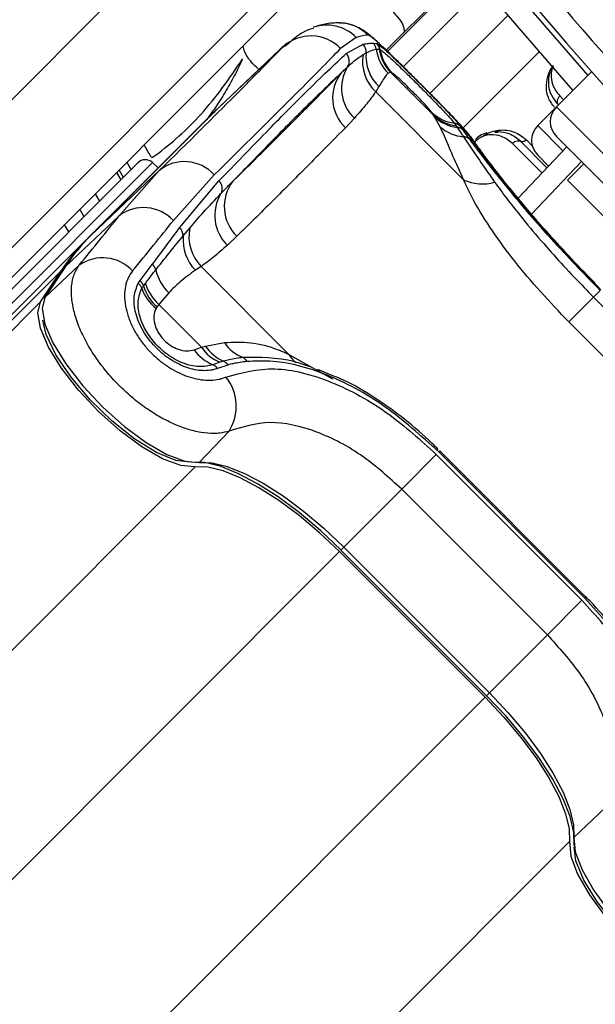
# Model space of a CAD drawing. Header units: millimetres. Extents: x 20 to 19631, y 28 to 16288.
# Tile 70 of 124: x 5990 to 6045, y 15098 to 15192. Entities that reach past the tile are written whole.
import ezdxf

# ---------------------------------------------------------------- set-up
doc = ezdxf.new("R2010")
doc.units = ezdxf.units.MM
doc.header["$LTSCALE"] = 2

msp = doc.modelspace()

# ---------------------------------------------------------------- linework, layer by layer
at = {"color": 7, "linetype": 'Continuous', "lineweight": 25}
for p, q in [((6005.888, 15201.163), (5945.913, 15141.189)), ((6032.55, 15196.734), (6024.681, 15188.866)), ((5952.984, 15134.118), (6012.959, 15194.092)), ((6014.857, 15193.161), (5954.882, 15133.187)), ((6021.807, 15190.084), (6020.314, 15189.05)), ((6014.78, 15189.171), (6008.23, 15182.976)), ((6015.152, 15189.533), (6008.602, 15183.339)), ((6020.852, 15188.555), (6022.47, 15189.451)), ((6023.436, 15189.544), (6023.774, 15189.504)), ((6023.774, 15189.504), (6023.834, 15189.481)), ((6024.004, 15188.961), (6024.052, 15188.952)), ((6024.052, 15188.952), (6024.107, 15188.931)), ((6022.46, 15188.454), (6022.75, 15188.619)), ((6044.302, 15186.827), (6040.937, 15183.462)), ((6044.302, 15186.827), (6044.302, 15186.827)), ((6025.115, 15186.752), (6024.853, 15186.677)), ((6025.115, 15186.752), (6029.187, 15182.68)), ((6025.163, 15186.745), (6025.115, 15186.752)), ((6025.197, 15186.733), (6025.163, 15186.745)), ((6023.979, 15185.399), (6023.667, 15184.903)), ((6032.06, 15176.51), (6023.667, 15184.903)), ((6040.937, 15183.462), (6039.153, 15181.678)), ((5996.017, 15170.787), (6007.809, 15182.578)), ((6008.219, 15182.966), (5996.427, 15171.174)), ((6008.23, 15182.976), (5996.438, 15171.185)), ((6008.23, 15182.976), (6008.219, 15182.966)), ((6021.632, 15182.398), (6020.773, 15181.479)), ((6029.187, 15182.68), (6029, 15182.959)), ((6029.296, 15182.517), (6029.187, 15182.68)), ((6029.829, 15181.557), (6029.296, 15182.517)), ((6031.17, 15181.912), (6031.345, 15181.659)), ((6031.345, 15181.659), (6031.45, 15181.509)), ((6031.712, 15181.65), (6031.989, 15181.258)), ((6040.937, 15180.634), (6073.747, 15147.824)), ((6037.274, 15174.741), (6041.926, 15179.644)), ((6040.037, 15177.654), (6037.515, 15180.176)), ((6040.189, 15177.813), (6039.154, 15178.848)), ((6000.949, 15178.123), (5986.856, 15164.029)), ((6002.885, 15177.655), (6002.326, 15178.159)), ((6043.553, 15178.017), (6041.998, 15176.462)), ((6002.988, 15177.38), (5996.438, 15171.185)), ((5998.899, 15177.204), (5999.315, 15176.488)), ((5999.141, 15173.059), (6002.988, 15177.38)), ((6008.223, 15176.96), (6004.334, 15172.612)), ((6004.916, 15171.898), (6008.685, 15176.388)), ((6069.575, 15148.885), (6041.998, 15176.462)), ((5995.805, 15172.978), (5995.386, 15173.69)), ((5999.141, 15173.059), (5994.018, 15168.214)), ((6005.268, 15171.137), (6005.89, 15171.884)), ((5996.438, 15171.185), (5996.427, 15171.174)), ((6010.409, 15171.115), (6009.49, 15170.256)), ((5996.017, 15170.787), (5717.202, 14891.971)), ((5993.94, 15168.121), (5991.983, 15165.155)), ((5995.337, 15168.347), (5992.061, 15165.248)), ((5994.018, 15168.214), (5992.061, 15165.248)), ((6001.145, 15166.875), (6002.315, 15168.424)), ((6006.984, 15168.22), (6006.435, 15167.856)), ((6006.984, 15168.22), (6015.377, 15159.827)), ((5993.598, 15167.816), (4949.121, 14123.339)), ((5991.64, 15164.85), (5993.598, 15167.816)), ((6000.974, 15166.618), (6001.145, 15166.875)), ((6001.472, 15166.372), (6001.651, 15166.609)), ((6003.889, 15165.713), (6002.953, 15164.59)), ((6042.113, 15162.927), (6044.492, 15165.306)), ((6045.122, 15165.935), (6044.492, 15165.306)), ((6044.492, 15165.306), (6058.419, 15151.379)), ((6002.953, 15164.59), (6002.775, 15164.356)), ((6007.025, 15160.518), (6002.953, 15164.59)), ((6056.04, 15149), (6042.113, 15162.927)), ((6006.313, 15160.271), (6007.025, 15160.518)), ((6007.025, 15160.518), (6007.394, 15160.616)), ((6007.394, 15160.616), (6009.223, 15160.952)), ((6008.761, 15159.074), (6008.102, 15158.844)), ((6009.545, 15158.814), (6008.547, 15158.485)), ((6009.12, 15159.18), (6008.761, 15159.074)), ((6019.745, 15157.725), (6018.153, 15158.391)), ((6009.657, 15152.503), (6006.807, 15149.496)), ((6026.15, 15146.964), (6029.456, 15150.269)), ((6029.456, 15150.269), (6043.382, 15136.343)), ((6029.696, 15150.51), (6029.8, 15150.613)), ((6043.623, 15136.583), (6029.696, 15150.51)), ((6043.726, 15136.687), (6029.8, 15150.613)), ((6026.15, 15146.964), (6020.61, 15141.423)), ((6040.077, 15133.038), (6026.15, 15146.964)), ((6020.197, 15141.01), (6034.123, 15127.084)), ((6020.32, 15141.134), (6034.247, 15127.207)), ((6020.61, 15141.423), (6034.536, 15127.497)), ((6040.077, 15133.038), (6043.382, 15136.343)), ((6043.623, 15136.583), (6043.726, 15136.687)), ((6040.077, 15133.038), (6034.536, 15127.497)), ((6045.616, 15116.544), (6042.609, 15113.694))]:
    msp.add_line(p, q, dxfattribs=at)
at = {"color": 8, "linetype": 'Continuous', "lineweight": 25}
for p, q in [((6032.55, 15196.734), (6024.681, 15188.865)), ((6024.786, 15188.766), (6032.642, 15196.622)), ((6033.992, 15194.989), (6026.297, 15187.294)), ((6036.321, 15192.211), (6028.854, 15184.744)), ((6014.78, 15189.171), (6014.998, 15189.322)), ((6039.303, 15188.724), (6032.031, 15181.452)), ((6041.26, 15184.505), (6041.62, 15184.145)), ((6040.937, 15183.462), (6076.575, 15147.824)), ((6039.153, 15181.678), (6041.566, 15179.264)), ((6038.073, 15180.315), (6038.632, 15179.756)), ((6039.562, 15177.153), (6036.735, 15179.98)), ((5987.526, 15163.359), (6002.326, 15178.159)), ((5999.554, 15176.728), (5999.139, 15177.444)), ((5999.871, 15178.176), (6000.285, 15177.459)), ((6043.324, 15178.246), (6038.56, 15173.226)), ((5991.64, 15164.85), (4729.751, 13902.961)), ((6015.377, 15159.827), (6019.53, 15157.491)), ((6006.408, 15149.075), (4742.575, 13885.242)), ((6020.197, 15141.01), (5970.845, 15091.658)), ((6020.61, 15141.423), (6020.32, 15141.134)), ((6034.123, 15127.084), (5984.771, 15077.732)), ((6034.536, 15127.497), (6034.247, 15127.207)), ((6042.188, 15113.295), (4778.355, 13849.462))]:
    msp.add_line(p, q, dxfattribs=at)
at = {"color": 8, "linetype": 'Continuous', "lineweight": 25, "flags": 128}
for points in [[(6030.603, 15202.312), (6037.897, 15193.444), (6043.938, 15186.463)], [(6033.013, 15180.256), (6032.987, 15180.293), (6032.528, 15180.835)]]:
    msp.add_lwpolyline(points, dxfattribs=at)
at = {"color": 7, "linetype": 'Continuous', "lineweight": 25, "flags": 128}
for points in [[(6042.521, 15185.046), (6036.37, 15192.152), (6029.041, 15201.063)], [(6008.394, 15183.138), (6008.15, 15182.911), (6007.809, 15182.578)], [(6008.602, 15183.339), (6008.571, 15183.309), (6008.23, 15182.976)], [(6035.42, 15181.236), (6035.392, 15181.168), (6035.356, 15181.11), (6035.314, 15181.064), (6035.267, 15181.032), (6035.216, 15181.014), (6035.163, 15181.012), (6035.11, 15181.024), (6035.057, 15181.052)], [(5996.848, 15175.152), (5997.206, 15174.54), (5997.265, 15174.439)], [(5994.345, 15171.519), (5994.002, 15172.097), (5993.924, 15172.229)], [(5994.018, 15168.214), (5993.946, 15168.128), (5993.94, 15168.121)], [(5992.061, 15165.248), (5991.786, 15164.197), (5992.045, 15162.724), (5992.818, 15160.924), (5994.058, 15158.913), (5995.683, 15156.823), (5997.587, 15154.789), (5999.647, 15152.943), (6001.73, 15151.405), (6003.7, 15150.274), (6005.43, 15149.623), (6006.807, 15149.496)], [(5992.061, 15165.248), (5991.988, 15165.163), (5991.983, 15165.155)], [(6006.408, 15149.075), (6005.029, 15149.202), (6003.297, 15149.853), (6001.323, 15150.986), (5999.238, 15152.527), (5997.174, 15154.376), (5995.267, 15156.413), (5993.64, 15158.506), (5992.399, 15160.519), (5991.624, 15162.322), (5991.365, 15163.798), (5991.64, 15164.85)], [(6005.919, 15149.524), (6004.574, 15149.694), (6002.731, 15150.448), (6000.641, 15151.738), (5998.468, 15153.462), (5996.383, 15155.485), (5994.549, 15157.649), (5993.109, 15159.783), (5992.178, 15161.721), (5991.842, 15163.085)], [(6020.346, 15141.159), (6018.379, 15143.019), (6016.358, 15144.722), (6014.335, 15146.222), (6012.367, 15147.481), (6010.504, 15148.463), (6008.797, 15149.144), (6007.291, 15149.504), (6006.026, 15149.534)], [(6006.807, 15149.496), (6008.026, 15149.467), (6009.478, 15149.12), (6011.123, 15148.464), (6012.919, 15147.517), (6014.817, 15146.304), (6016.766, 15144.857), (6018.714, 15143.216), (6020.61, 15141.423)], [(6020.197, 15141.01), (6018.303, 15142.801), (6016.357, 15144.441), (6014.41, 15145.886), (6012.514, 15147.098), (6010.72, 15148.044), (6009.076, 15148.699), (6007.626, 15149.046), (6006.408, 15149.075)], [(6034.123, 15127.084), (6035.914, 15125.19), (6037.554, 15123.244), (6038.999, 15121.297), (6040.211, 15119.401), (6041.157, 15117.607), (6041.812, 15115.963), (6042.159, 15114.513), (6042.188, 15113.295)], [(6042.647, 15112.913), (6042.617, 15114.178), (6042.257, 15115.684), (6041.576, 15117.391), (6040.594, 15119.254), (6039.335, 15121.223), (6037.835, 15123.245), (6036.132, 15125.266), (6034.272, 15127.233)], [(6034.536, 15127.497), (6036.329, 15125.601), (6037.97, 15123.653), (6039.417, 15121.704), (6040.63, 15119.806), (6041.577, 15118.011), (6042.233, 15116.365), (6042.58, 15114.913), (6042.609, 15113.694)], [(6042.609, 15113.694), (6042.736, 15112.317), (6043.387, 15110.587), (6044.518, 15108.617), (6046.056, 15106.534), (6047.902, 15104.474), (6049.936, 15102.57), (6052.026, 15100.945), (6054.037, 15099.706), (6055.837, 15098.932), (6057.31, 15098.673), (6058.361, 15098.948)], [(6042.188, 15113.295), (6042.315, 15111.916), (6042.966, 15110.184), (6044.099, 15108.21), (6045.64, 15106.125), (6047.489, 15104.061), (6049.526, 15102.154), (6051.619, 15100.527), (6053.632, 15099.286), (6055.435, 15098.511), (6056.911, 15098.252), (6057.963, 15098.527)], [(6056.356, 15098.717), (6054.834, 15099.065), (6052.896, 15099.996), (6050.762, 15101.436), (6048.598, 15103.27), (6046.575, 15105.355), (6044.851, 15107.528), (6043.561, 15109.618), (6042.807, 15111.461), (6042.637, 15112.806)]]:
    msp.add_lwpolyline(points, dxfattribs=at)
at = {"color": 7, "linetype": 'Continuous', "lineweight": 25}
for centre, radius, start, end in [((6167.933, 15274.82), 202, 335.42677, 180), ((6358.428, 15465.315), 392.331, 213.6328, 236.3672), ((6358.428, 15465.315), 394.415, 213.6328, 236.3672), ((6358.428, 15465.315), 398.862, 213.6328, 236.3672), ((6358.428, 15465.315), 399.777, 213.6328, 236.3672), ((6355.741, 15462.628), 414, 218.64351, 231.35649), ((6355.741, 15462.628), 416, 218.64351, 231.35649), ((6020.121, 15187.512), 3.979, 44.78539, 88.70913), ((6017.484, 15186.266), 3.969, 44.53875, 132.95073), ((6021.749, 15188.745), 1.009, 352.81376, 44.38898), ((6022.723, 15188.841), 1.002, 7.29543, 44.61303), ((6027.705, 15189.519), 4.027, 187.86463, 224.89314), ((6023.064, 15188.801), 0.999, 8.69045, 44.71141), ((6023.13, 15188.789), 0.987, 8.25329, 44.4573), ((6027.958, 15189.566), 4.001, 188.70091, 224.69828), ((6028.005, 15189.558), 3.999, 188.72159, 224.71223), ((6028.022, 15189.503), 3.957, 188.31618, 224.43799), ((6020.15, 15187.847), 0.998, 326.77808, 45.26366), ((6026.354, 15187.797), 3.949, 170.41675, 227.11862), ((6026.717, 15188.289), 3.981, 175.24198, 226.53946), ((6024.309, 15185.245), 3.909, 148.28482, 226.76278), ((6023.457, 15184.316), 3.906, 142.01316, 226.5911), ((6042.351, 15182.048), 2, 135, 225), ((6031.67, 15185.719), 3.84, 225.95981, 262.51974), ((6031.8, 15185.413), 3.782, 226.28289, 263.0911), ((6031.895, 15185.265), 3.783, 226.60268, 263.24452), ((6032.339, 15184.403), 3.795, 228.58943, 265.72049), ((6031.047, 15180.964), 0.955, 45.89214, 82.64581), ((6031.347, 15180.584), 0.93, 46.37838, 83.68207), ((6040.567, 15180.264), 2, 135, 225), ((6032.026, 15179.741), 0.878, 47.60229, 88.05066), ((6001.656, 15177.416), 1, 48, 135), ((6005.388, 15174.455), 3.783, 41.4596, 129.36279), ((6033.844, 15180.242), 4.137, 244.45211, 286.68675), ((6008.035, 15175.669), 0.97, 330.96364, 47.89219), ((6013.108, 15173.952), 3.916, 142.02145, 226.42955), ((6012.265, 15173.106), 3.978, 148.25351, 225.76203), ((6001.488, 15169.941), 3.903, 43.17459, 126.97114), ((6004.24, 15171.123), 1.028, 0.77151, 48.85846), ((6009.98, 15171.11), 4.163, 169.29241, 223.96486), ((6009.862, 15157.781), 18.97, 135.04205, 146.63391), ((6009.473, 15170.785), 4.219, 175.20879, 223.95768), ((6009.442, 15157.381), 18.972, 135.04205, 146.63391), ((5997.564, 15165.183), 3.869, 42.38368, 125.1453), ((6001.577, 15167.593), 1.111, 15.90957, 48.37856), ((6007.003, 15168.931), 4.478, 193.33703, 225.92973), ((6000.294, 15165.771), 1.086, 19.73782, 51.2283), ((6000.396, 15166.03), 1.129, 17.65591, 48.44393), ((6005.417, 15167.589), 4.35, 199.48419, 230.95897), ((6005.783, 15167.729), 4.52, 197.47342, 228.26682), ((6005.957, 15167.957), 4.512, 197.38417, 228.2505), ((6010.307, 15162.698), 3.94, 213.58957, 246.88929), ((6010.635, 15162.756), 3.883, 213.44094, 247.04942), ((6012.226, 15162.858), 3.557, 212.41093, 249.29018), ((6009.649, 15162.619), 4.08, 215.13419, 247.71075), ((6007.711, 15157.905), 1.017, 34.71579, 67.36131), ((6008.731, 15158.301), 0.961, 32.22594, 66.12593), ((6010.629, 15158.761), 0.842, 27.42489, 66.26645), ((6005.923, 15154.878), 4.425, 327.53622, 39.0591)]:
    msp.add_arc(centre, radius, start, end, dxfattribs=at)
at = {"color": 8, "linetype": 'Continuous', "lineweight": 25}
for centre, radius, start, end in [((6018.979, 15187.315), 3.958, 44.40754, 108.81242), ((6017.439, 15160.913), 2.33, 207.76423, 233.77615)]:
    msp.add_arc(centre, radius, start, end, dxfattribs=at)
at = {"color": 7, "linetype": 'Continuous', "lineweight": 25}
for centre, major_axis, ratio, start_param, end_param in [((5903.663, 15081.139), (119.844, 108.975), 0.055229, 0.058825, 0.125695), ((5902.388, 15082.553), (114.328, 108.835), 0.008938, 5.779523, 6.090184), ((5905.146, 15079.656), (117.156, 111.663), 0.008717, 5.779513, 6.090173), ((5900.845, 15083.962), (111.67, 111.493), 0.074687, 5.642343, 5.709213), ((5903.663, 15081.139), (114.498, 114.321), 0.072841, 5.64234, 5.70921)]:
    msp.add_ellipse(centre, major_axis=major_axis, ratio=ratio, start_param=start_param, end_param=end_param, dxfattribs=at)
for points, knots in [([(6019.955, 15198.26), (6020.805, 15197.827), (6022.683, 15196.87), (6024.008, 15194.787), (6024.814, 15193.264), (6025.284, 15192.559), (6025.868, 15191.936), (6026.337, 15191.296), (6026.379, 15190.777), (6026.395, 15190.58)], [0, 0, 0, 0, 0.274146, 0.605348, 0.691983, 0.778622, 0.850289, 0.942985, 1, 1, 1, 1]), ([(6017.718, 15190.956), (6017.706, 15190.954), (6017.066, 15190.829), (6016.122, 15190.23), (6015.378, 15189.57), (6015.046, 15189.275)], [0, 0, 0, 0, 0.010791, 0.558542, 1, 1, 1, 1]), ([(6020.233, 15191.489), (6019.986, 15191.485), (6019.233, 15191.473), (6018.468, 15191.298), (6017.925, 15191.131), (6017.757, 15191.079)], [0, 0, 0, 0, 0.252622, 0.769726, 1, 1, 1, 1]), ([(6028.094, 15185.507), (6028.036, 15185.565), (6027.502, 15186.102), (6026.459, 15187.138), (6025.122, 15188.453), (6023.951, 15189.572), (6023.128, 15190.29), (6022.423, 15190.84), (6021.485, 15191.281), (6020.743, 15191.508), (6020.288, 15191.464), (6020.191, 15191.455)], [0, 0, 0, 0, 0.019489, 0.18052, 0.341758, 0.509074, 0.6918, 0.81673, 0.891072, 0.976876, 1, 1, 1, 1]), ([(6027.599, 15186.002), (6027.108, 15186.491), (6026.097, 15187.497), (6024.751, 15188.81), (6023.677, 15189.811), (6023.116, 15190.263), (6022.986, 15190.303), (6022.946, 15190.315)], [0, 0, 0, 0, 0.205185, 0.42219, 0.649845, 0.891012, 1, 1, 1, 1]), ([(6012.494, 15187.02), (6011.956, 15187.54), (6011.27, 15188.202), (6011.036, 15189.099), (6010.986, 15189.291)], [0, 0, 0, 0, 0.785966, 1, 1, 1, 1]), ([(6022.47, 15189.451), (6022.646, 15189.483), (6022.998, 15189.547), (6023.29, 15189.545), (6023.436, 15189.544)], [0, 0, 0, 0, 0.499862, 1, 1, 1, 1]), ([(6022.75, 15188.619), (6022.986, 15188.734), (6023.341, 15188.907), (6023.622, 15188.953), (6023.716, 15188.968)], [0, 0, 0, 0, 0.665988, 1, 1, 1, 1]), ([(6023.716, 15188.968), (6023.788, 15188.972), (6023.886, 15188.978), (6023.978, 15188.965), (6024.004, 15188.961)], [0, 0, 0, 0, 0.7229305, 1, 1, 1, 1]), ([(6023.834, 15189.481), (6023.975, 15189.385), (6024.257, 15189.194), (6025.187, 15188.34), (6026.4, 15187.167), (6027.758, 15185.82), (6029.066, 15184.506), (6030.221, 15183.325), (6031.14, 15182.349), (6031.567, 15181.853), (6031.693, 15181.677), (6031.712, 15181.65)], [0, 0, 0, 0, 0.128772, 0.257506, 0.386957, 0.507462, 0.621373, 0.734927, 0.852016, 0.977201, 1, 1, 1, 1]), ([(6024.107, 15188.931), (6024.248, 15188.834), (6024.53, 15188.641), (6025.464, 15187.778), (6026.624, 15186.653), (6027.844, 15185.441), (6028.989, 15184.286), (6029.979, 15183.267), (6030.786, 15182.402), (6031.038, 15182.08), (6031.17, 15181.912)], [0, 0, 0, 0, 0.14005, 0.280395, 0.409802, 0.528506, 0.640305, 0.752924, 0.870839, 1, 1, 1, 1]), ([(6001.534, 15179.839), (6001.572, 15179.764), (6001.705, 15179.498), (6001.911, 15179.167), (6002.075, 15178.864), (6002.175, 15178.73), (6002.269, 15178.666), (6002.38, 15178.68), (6002.467, 15178.73), (6002.533, 15178.781), (6002.576, 15178.814), (6002.595, 15178.829), (6002.603, 15178.835), (6002.607, 15178.838), (6002.609, 15178.839), (6002.609, 15178.84), (6002.61, 15178.84), (6002.61, 15178.84), (6004.171, 15180.003), (6007.332, 15182.765), (6009.691, 15186.201), (6010.945, 15188.028)], [0, 0, 0, 0, 0.017671, 0.062667, 0.08221, 0.089937, 0.097993, 0.104658, 0.112025, 0.119063, 0.122188, 0.123547, 0.124141, 0.124401, 0.124515, 0.124565, 0.124587, 0.124597, 0.124604, 0.534708, 1, 1, 1, 1]), ([(6010.945, 15188.028), (6010.687, 15187.49), (6010.172, 15186.416), (6009.286, 15184.864), (6008.407, 15183.473), (6007.785, 15182.628), (6007.515, 15182.262)], [0, 0, 0, 0, 0.265867, 0.531617, 0.7973, 1, 1, 1, 1]), ([(6008.685, 15176.388), (6010.241, 15177.999), (6013.352, 15181.222), (6016.687, 15184.574), (6019.196, 15187.028), (6020.299, 15188.045), (6020.852, 15188.555)], [0, 0, 0, 0, 0.287942, 0.575885, 0.787474, 1, 1, 1, 1]), ([(6020.984, 15187.3), (6021.264, 15187.553), (6021.762, 15188.003), (6022.248, 15188.317), (6022.46, 15188.454)], [0, 0, 0, 0, 0.562494, 1, 1, 1, 1]), ([(6020.379, 15186.72), (6020.493, 15186.829), (6020.701, 15187.027), (6020.896, 15187.215), (6020.984, 15187.3)], [0, 0, 0, 0, 0.550084, 1, 1, 1, 1]), ([(6040.614, 15187.416), (6040.594, 15187.389), (6040.418, 15187.148), (6040.221, 15186.542), (6040.131, 15185.69), (6040.341, 15184.652), (6040.791, 15184.075), (6041.065, 15183.725)], [0, 0, 0, 0, 0.019593, 0.174111, 0.402339, 0.637038, 1, 1, 1, 1]), ([(6020.379, 15186.72), (6019.332, 15185.726), (6017.43, 15183.919), (6013.757, 15180.217), (6011.141, 15177.518), (6010.021, 15176.362)], [0, 0, 0, 0, 0.411197, 0.74781, 1, 1, 1, 1]), ([(6010.021, 15176.362), (6010.275, 15176.611), (6011.703, 15178.012), (6014.294, 15180.578), (6017.491, 15183.783), (6019.512, 15185.838), (6020.379, 15186.72)], [0, 0, 0, 0, 0.072703, 0.409757, 0.746813, 1, 1, 1, 1]), ([(6024.853, 15186.677), (6024.774, 15186.599), (6024.538, 15186.364), (6024.203, 15185.786), (6023.979, 15185.399)], [0, 0, 0, 0, 0.331963, 1, 1, 1, 1]), ([(6029, 15182.959), (6028.973, 15182.998), (6028.89, 15183.116), (6028.627, 15183.423), (6028.198, 15183.889), (6027.694, 15184.413), (6027.109, 15185.004), (6026.495, 15185.606), (6025.906, 15186.161), (6025.427, 15186.585), (6025.273, 15186.684), (6025.197, 15186.733)], [0, 0, 0, 0, 0.061845, 0.1849, 0.290127, 0.388407, 0.48934, 0.604425, 0.718225, 0.859767, 1, 1, 1, 1]), ([(6033.014, 15180.25), (6033.007, 15180.261), (6032.864, 15180.495), (6032.523, 15180.894), (6031.868, 15181.658), (6030.796, 15182.777), (6029.491, 15184.108), (6028.53, 15185.07), (6028.094, 15185.507)], [0, 0, 0, 0, 0.006151, 0.126783, 0.343161, 0.567957, 0.803808, 1, 1, 1, 1]), ([(6023.667, 15184.903), (6023.386, 15184.517), (6022.749, 15183.641), (6022.032, 15182.843), (6021.632, 15182.398)], [0, 0, 0, 0, 0.441401, 1, 1, 1, 1]), ([(6041.26, 15184.505), (6041.201, 15184.435), (6041.082, 15184.295), (6040.999, 15184.05), (6041.001, 15183.853), (6041.048, 15183.759), (6041.065, 15183.725)], [0, 0, 0, 0, 0.279636, 0.559272, 0.838908, 1, 1, 1, 1]), ([(6020.773, 15181.479), (6019.906, 15180.596), (6017.884, 15178.54), (6014.684, 15175.333), (6012.091, 15172.765), (6010.662, 15171.363), (6010.409, 15171.115)], [0, 0, 0, 0, 0.253188, 0.590242, 0.927296, 1, 1, 1, 1]), ([(6032.06, 15176.51), (6031.706, 15177.29), (6030.986, 15178.873), (6030.332, 15180.486), (6029.965, 15181.266), (6029.829, 15181.557)], [0, 0, 0, 0, 0.379006, 0.768783, 1, 1, 1, 1]), ([(6031.45, 15181.509), (6031.579, 15181.321), (6031.764, 15181.051), (6031.988, 15180.719), (6032.056, 15180.618)], [0, 0, 0, 0, 0.696657, 1, 1, 1, 1]), ([(6031.989, 15181.258), (6032.124, 15181.069), (6032.313, 15180.806), (6032.55, 15180.482), (6032.618, 15180.389)], [0, 0, 0, 0, 0.71409, 1, 1, 1, 1]), ([(6033.997, 15180.744), (6034.243, 15180.873), (6034.726, 15181.125), (6035.192, 15181.2), (6035.42, 15181.236)], [0, 0, 0, 0, 0.511867, 1, 1, 1, 1]), ([(6035.42, 15181.236), (6035.425, 15181.237), (6035.959, 15181.296), (6036.969, 15181.176), (6037.705, 15180.602), (6038.073, 15180.315)], [0, 0, 0, 0, 0.005036, 0.503601, 1, 1, 1, 1]), ([(6032.056, 15180.618), (6032.233, 15180.354), (6032.974, 15179.247), (6034.142, 15177.562), (6035.032, 15176.28)], [0, 0, 0, 0, 0.238761, 1, 1, 1, 1]), ([(6045.19, 15166.003), (6043.64, 15167.6), (6040.534, 15170.802), (6036.701, 15175.3), (6033.818, 15178.986), (6032.961, 15180.214), (6032.528, 15180.835)], [0, 0, 0, 0, 0.246039, 0.493344, 0.74369, 1, 1, 1, 1]), ([(6032.618, 15180.389), (6032.908, 15179.998), (6033.86, 15178.713), (6036.307, 15175.597), (6040.311, 15170.895), (6043.52, 15167.587), (6045.122, 15165.935)], [0, 0, 0, 0, 0.129083, 0.424338, 0.712561, 1, 1, 1, 1]), ([(6044.659, 15166.612), (6044.398, 15166.871), (6043.329, 15167.938), (6041.54, 15169.85), (6039.39, 15172.236), (6037.474, 15174.479), (6035.841, 15176.482), (6034.525, 15178.172), (6033.53, 15179.511), (6033.185, 15180.008), (6033.012, 15180.256)], [0, 0, 0, 0, 0.043335, 0.177969, 0.313199, 0.448509, 0.585187, 0.722529, 0.861193, 1, 1, 1, 1]), ([(6034.29, 15180.991), (6034.062, 15180.915), (6033.671, 15180.783), (6033.342, 15180.488), (6033.205, 15180.365)], [0, 0, 0, 0, 0.582959, 1, 1, 1, 1]), ([(6037.515, 15180.176), (6037.171, 15180.444), (6036.536, 15180.94), (6035.622, 15181.096), (6035.133, 15181.057), (6035.057, 15181.052)], [0, 0, 0, 0, 0.500688, 0.922786, 1, 1, 1, 1]), ([(6036.735, 15179.98), (6036.805, 15180.04), (6036.945, 15180.159), (6037.19, 15180.241), (6037.387, 15180.239), (6037.481, 15180.193), (6037.515, 15180.176)], [0, 0, 0, 0, 0.279636, 0.559272, 0.838908, 1, 1, 1, 1]), ([(6042.113, 15162.927), (6040.307, 15164.851), (6037.608, 15167.728), (6034.756, 15171.665), (6033.103, 15174.302), (6032.371, 15175.851), (6032.06, 15176.51)], [0, 0, 0, 0, 0.419372, 0.626845, 0.841167, 1, 1, 1, 1]), ([(6008.882, 15175.198), (6009.094, 15175.414), (6009.48, 15175.806), (6009.853, 15176.19), (6010.021, 15176.362)], [0, 0, 0, 0, 0.5500844, 1, 1, 1, 1]), ([(6035.032, 15176.28), (6035.41, 15175.763), (6036.787, 15173.877), (6039.698, 15170.344), (6042.713, 15167.095), (6044.281, 15165.519), (6044.492, 15165.306)], [0, 0, 0, 0, 0.159037, 0.579884, 0.943274, 1, 1, 1, 1]), ([(6005.89, 15171.884), (6006.327, 15172.396), (6007.327, 15173.567), (6008.322, 15174.611), (6008.882, 15175.198)], [0, 0, 0, 0, 0.437506, 1, 1, 1, 1]), ([(6002.315, 15168.424), (6002.761, 15169.016), (6003.653, 15170.202), (6004.495, 15171.332), (6004.916, 15171.898)], [0, 0, 0, 0, 0.499862, 1, 1, 1, 1]), ([(6002.646, 15167.898), (6003.011, 15168.357), (6003.916, 15169.494), (6004.763, 15170.523), (6005.268, 15171.137)], [0, 0, 0, 0, 0.403381, 1, 1, 1, 1]), ([(6009.49, 15170.256), (6009.044, 15169.855), (6008.246, 15169.139), (6007.37, 15168.502), (6006.984, 15168.22)], [0, 0, 0, 0, 0.558599, 1, 1, 1, 1]), ([(6009.657, 15152.503), (6009.374, 15152.427), (6008.926, 15152.308), (6008.031, 15152.255), (6007.198, 15152.319), (6006.319, 15152.499), (6005.429, 15152.748), (6004.514, 15153.1), (6003.589, 15153.548), (6002.668, 15154.056), (6001.752, 15154.651), (6000.854, 15155.327), (5999.967, 15156.06), (5999.115, 15156.867), (5998.314, 15157.733), (5997.737, 15158.417), (5997.193, 15159.128), (5996.687, 15159.861), (5996.224, 15160.611), (5995.811, 15161.367), (5995.45, 15162.128), (5995.146, 15162.889), (5994.905, 15163.635), (5994.73, 15164.355), (5994.619, 15165.048), (5994.573, 15165.716), (5994.595, 15166.342), (5994.682, 15166.918), (5994.832, 15167.445), (5995.044, 15167.93), (5995.239, 15168.208), (5995.337, 15168.347)], [0, 0, 0, 0, 0.049626, 0.078577, 0.137394, 0.167327, 0.195134, 0.251586, 0.280294, 0.307651, 0.363199, 0.391451, 0.419354, 0.47607, 0.504949, 0.534169, 0.563603, 0.593708, 0.624043, 0.654548, 0.685288, 0.716764, 0.748492, 0.779398, 0.810537, 0.842407, 0.874528, 0.905316, 0.936327, 0.968042, 1, 1, 1, 1]), ([(6000.423, 15167.792), (6000.275, 15167.582), (5999.976, 15167.156), (5999.729, 15166.352), (5999.639, 15165.443), (5999.728, 15164.464), (5999.994, 15163.431), (6000.419, 15162.414), (6000.997, 15161.42), (6001.681, 15160.514), (6002.47, 15159.689), (6003.314, 15158.983), (6004.214, 15158.389), (6005.137, 15157.922), (6006.075, 15157.585), (6007.005, 15157.387), (6007.906, 15157.336), (6008.581, 15157.42), (6009.057, 15157.548), (6009.258, 15157.627), (6009.359, 15157.667)], [0, 0, 0, 0, 0.0632692, 0.1282724, 0.1911666, 0.2559089, 0.3168869, 0.3798359, 0.4372857, 0.496647, 0.5512174, 0.6075109, 0.6614454, 0.7169339, 0.7726393, 0.8298318, 0.8887739, 0.9492426, 0.9745671, 1, 1, 1, 1]), ([(6001.651, 15166.609), (6001.892, 15166.924), (6002.225, 15167.361), (6002.555, 15167.781), (6002.646, 15167.898)], [0, 0, 0, 0, 0.722931, 1, 1, 1, 1]), ([(6006.435, 15167.856), (6005.951, 15167.517), (6005.141, 15166.952), (6004.247, 15166.068), (6003.889, 15165.713)], [0, 0, 0, 0, 0.598892, 1, 1, 1, 1]), ([(6008.547, 15158.485), (6008.478, 15158.46), (6008.009, 15158.292), (6007.003, 15158.202), (6005.462, 15158.553), (6003.925, 15159.351), (6002.509, 15160.547), (6001.347, 15162.09), (6000.651, 15163.784), (6000.48, 15165.409), (6000.809, 15166.215), (6000.974, 15166.618)], [0, 0, 0, 0, 0.021466, 0.146972, 0.265052, 0.37829, 0.491889, 0.612335, 0.742127, 0.871039, 1, 1, 1, 1]), ([(6008.102, 15158.844), (6007.678, 15158.744), (6006.829, 15158.542), (6005.247, 15158.92), (6003.735, 15159.76), (6002.481, 15160.922), (6001.57, 15162.24), (6001.033, 15163.612), (6000.868, 15165.014), (6001.16, 15165.745), (6001.316, 15166.138)], [0, 0, 0, 0, 0.136771, 0.273805, 0.40009, 0.516407, 0.628045, 0.740836, 0.860989, 1, 1, 1, 1]), ([(6001.316, 15166.138), (6001.341, 15166.179), (6001.389, 15166.26), (6001.445, 15166.335), (6001.472, 15166.372)], [0, 0, 0, 0, 0.5024195, 1, 1, 1, 1]), ([(6002.775, 15164.356), (6002.757, 15164.333), (6002.723, 15164.286), (6002.692, 15164.235), (6002.677, 15164.21)], [0, 0, 0, 0, 0.503349, 1, 1, 1, 1]), ([(6002.677, 15164.21), (6002.623, 15164.097), (6002.478, 15163.794), (6002.435, 15163.198), (6002.593, 15162.485), (6002.923, 15161.809), (6003.418, 15161.174), (6004.068, 15160.639), (6004.841, 15160.26), (6005.64, 15160.103), (6006.089, 15160.215), (6006.313, 15160.271)], [0, 0, 0, 0, 0.077485, 0.206091, 0.317362, 0.415605, 0.514532, 0.624244, 0.732937, 0.867116, 1, 1, 1, 1]), ([(6009.223, 15160.952), (6010.048, 15160.992), (6011.72, 15161.073), (6013.78, 15160.537), (6015.031, 15159.981), (6015.377, 15159.827)], [0, 0, 0, 0, 0.413547, 0.837804, 1, 1, 1, 1]), ([(6017.401, 15158.649), (6016.899, 15158.817), (6014.642, 15159.573), (6012.575, 15159.55), (6010.968, 15159.531)], [0, 0, 0, 0, 0.222458, 1, 1, 1, 1]), ([(6010.968, 15159.531), (6010.531, 15159.472), (6009.902, 15159.386), (6009.302, 15159.228), (6009.12, 15159.18)], [0, 0, 0, 0, 0.696668, 1, 1, 1, 1]), ([(6011.377, 15159.148), (6010.929, 15159.091), (6010.303, 15159.012), (6009.713, 15158.858), (6009.545, 15158.814)], [0, 0, 0, 0, 0.714143, 1, 1, 1, 1]), ([(6029.696, 15150.51), (6027.986, 15152.053), (6024.56, 15155.145), (6018.868, 15158.159), (6014.435, 15159.288), (6012.09, 15159.181), (6011.377, 15159.148)], [0, 0, 0, 0, 0.287424, 0.575721, 0.870977, 1, 1, 1, 1]), ([(6009.359, 15157.667), (6010.856, 15158.072), (6013.839, 15158.879), (6019.339, 15157.466), (6024.785, 15154.515), (6027.965, 15151.624), (6029.456, 15150.269)], [0, 0, 0, 0, 0.2632036, 0.5247273, 0.7771853, 1, 1, 1, 1]), ([(6029.653, 15150.745), (6029.459, 15150.939), (6028.442, 15151.96), (6026.416, 15153.697), (6023.56, 15155.734), (6021.289, 15157.101), (6020.023, 15157.613), (6019.745, 15157.725)], [0, 0, 0, 0, 0.064531, 0.339586, 0.628569, 0.91851, 1, 1, 1, 1]), ([(6026.15, 15146.964), (6024.951, 15148.047), (6022.397, 15150.355), (6017.965, 15152.658), (6013.429, 15153.673), (6010.917, 15152.894), (6009.657, 15152.503)], [0, 0, 0, 0, 0.223488, 0.476086, 0.737075, 1, 1, 1, 1]), ([(6050.78, 15116.246), (6051.185, 15117.743), (6051.992, 15120.726), (6050.579, 15126.226), (6047.628, 15131.672), (6044.737, 15134.852), (6043.382, 15136.343)], [0, 0, 0, 0, 0.263204, 0.524727, 0.777185, 1, 1, 1, 1]), ([(6043.623, 15136.583), (6045.166, 15134.873), (6048.258, 15131.447), (6051.272, 15125.755), (6052.401, 15121.322), (6052.294, 15118.977), (6052.261, 15118.264)], [0, 0, 0, 0, 0.287424, 0.575721, 0.870977, 1, 1, 1, 1]), ([(6050.941, 15126.377), (6050.773, 15126.791), (6050.197, 15128.21), (6048.726, 15130.641), (6046.609, 15133.563), (6044.849, 15135.564), (6043.841, 15136.567), (6043.702, 15136.706)], [0, 0, 0, 0, 0.116475, 0.399092, 0.67854, 0.95547, 1, 1, 1, 1]), ([(6040.077, 15133.038), (6041.16, 15131.838), (6043.468, 15129.284), (6045.771, 15124.852), (6046.786, 15120.316), (6046.007, 15117.804), (6045.616, 15116.544)], [0, 0, 0, 0, 0.2234882, 0.4760862, 0.7370755, 1, 1, 1, 1])]:
    msp.add_open_spline(points, degree=3, knots=knots, dxfattribs=at)
at = {"color": 8, "linetype": 'Continuous', "lineweight": 25}
for points, knots in [([(6040.767, 15183.416), (6040.54, 15183.714), (6040.124, 15184.258), (6039.938, 15185.289), (6040.043, 15186.245), (6040.31, 15186.99), (6040.562, 15187.323), (6040.624, 15187.404)], [0, 0, 0, 0, 0.289653, 0.529386, 0.770871, 0.944075, 1, 1, 1, 1]), ([(6040.641, 15187.384), (6040.61, 15187.319), (6040.478, 15187.043), (6040.414, 15186.424), (6040.532, 15185.448), (6040.988, 15184.857), (6041.26, 15184.505)], [0, 0, 0, 0, 0.0561537, 0.2374674, 0.5459472, 1, 1, 1, 1]), ([(6032.528, 15180.835), (6032.357, 15181.054), (6032.018, 15181.49), (6030.821, 15182.753), (6029.321, 15184.277), (6028.161, 15185.443), (6027.621, 15185.98), (6027.599, 15186.002)], [0, 0, 0, 0, 0.257743, 0.513823, 0.759257, 0.990368, 1, 1, 1, 1]), ([(6036.735, 15179.98), (6036.404, 15180.236), (6035.814, 15180.694), (6034.822, 15180.845), (6034.061, 15180.722), (6033.567, 15180.479), (6033.287, 15180.273), (6033.193, 15180.145), (6033.18, 15180.127)], [0, 0, 0, 0, 0.355078, 0.633288, 0.799642, 0.904172, 0.9861, 1, 1, 1, 1])]:
    msp.add_open_spline(points, degree=3, knots=knots, dxfattribs=at)
at = {"color": 7, "linetype": 'Continuous', "lineweight": 25}
msp.add_open_spline([(6038.073, 15180.315), (6038.029, 15180.277), (6037.94, 15180.2), (6037.785, 15180.139), (6037.634, 15180.123), (6037.555, 15180.158), (6037.515, 15180.176)], degree=3, dxfattribs=at)

doc.saveas('drawing.dxf')
